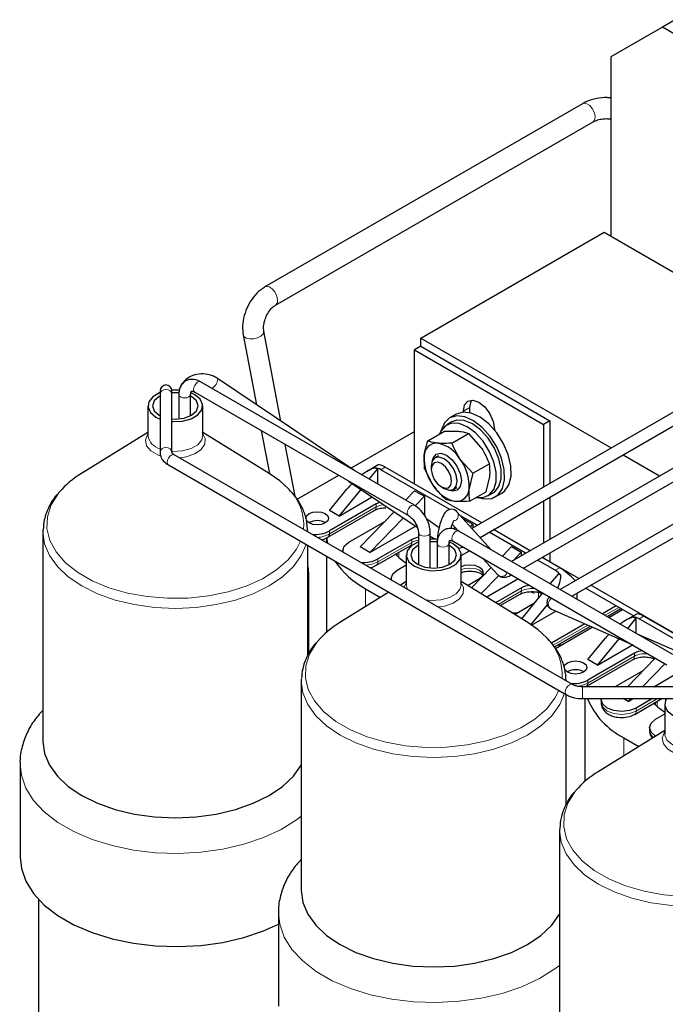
# Model space of a CAD drawing. Header units: millimetres. Extents: x 5 to 418, y 2 to 292.
# Tile 33 of 41: x 321 to 349, y 100 to 143. Entities that reach past the tile are written whole.
import ezdxf

# ---------------------------------------------------------------- set-up
doc = ezdxf.new("R2010")
doc.units = ezdxf.units.MM

msp = doc.modelspace()

# ---------------------------------------------------------------- linework, layer by layer
at = {"color": 7, "linetype": 'Continuous', "lineweight": 25}
for p, q in [((348.8857, 142.7773), (346.6229, 141.4706)), ((349.4513, 143.1039), (348.8857, 142.7773)), ((353.9768, 139.8382), (348.8857, 142.7773)), ((346.6229, 141.4706), (346.6229, 133.6319)), ((345.3888, 139.4254), (331.4833, 131.3979)), ((331.9433, 130.6011), (345.8488, 138.6286)), ((338.3073, 129.158), (346.3401, 133.7952)), ((346.3401, 133.7952), (354.6784, 128.9816)), ((356.4058, 129.9788), (340.5457, 120.8229)), ((332.1808, 125.5184), (331.4362, 129.4664)), ((340.901, 120.4276), (356.6716, 129.5318)), ((330.5322, 129.2959), (331.1084, 126.2403)), ((338.3073, 129.158), (346.6457, 124.3444)), ((338.3073, 128.7987), (338.3073, 129.158)), ((338.3073, 128.7987), (338.0245, 128.6354)), ((338.0245, 128.6354), (343.6813, 125.3698)), ((338.0245, 122.7727), (338.0245, 128.6354)), ((338.3073, 128.7987), (343.9642, 125.5331)), ((358.5271, 128.7542), (342.2823, 119.3762)), ((342.8023, 119.076), (358.7929, 128.3072)), ((338.0272, 121.8326), (328.6651, 127.2373)), ((335.4199, 123.3378), (329.4045, 127.3874)), ((329.4162, 127.3713), (329.4045, 127.3874)), ((360.6485, 127.5296), (344.4036, 118.1516)), ((326.8892, 126.8439), (326.8892, 126.6971)), ((327.4092, 126.6971), (327.4092, 126.8439)), ((344.9237, 117.8514), (360.9142, 127.0826)), ((326.8892, 126.6971), (326.8892, 124.1499)), ((327.4092, 124.1499), (327.4092, 126.6971)), ((327.7094, 126.7017), (327.7094, 126.6854)), ((327.7094, 126.6854), (327.7094, 125.6165)), ((328.2294, 125.7588), (328.2294, 126.6854)), ((328.2294, 126.6854), (328.2294, 126.6818)), ((328.2664, 126.5955), (328.2294, 126.6158)), ((328.4078, 126.6771), (328.2479, 126.7546)), ((328.4051, 126.7869), (337.7672, 121.3823)), ((328.4079, 126.7854), (328.4051, 126.7869)), ((326.3593, 126.1873), (326.3593, 124.8856)), ((328.7593, 124.8856), (328.7593, 126.1873)), ((340.1741, 125.9202), (340.1741, 125.9574)), ((340.4569, 125.8921), (340.4569, 126.1206)), ((339.853, 125.8278), (339.5702, 125.6645)), ((343.9642, 125.5331), (343.6813, 125.3698)), ((343.9642, 125.5331), (343.9642, 122.7964)), ((331.323, 125.1025), (331.6772, 123.2242)), ((339.6701, 125.4913), (339.4439, 125.3607)), ((341.5317, 125.1736), (341.5317, 125.1365)), ((343.6813, 125.3698), (343.6813, 122.6331)), ((326.3593, 125.0269), (323.4445, 123.2261)), ((331.6741, 123.2261), (328.7593, 125.0269)), ((335.2463, 123.4547), (338.0245, 125.0585)), ((338.616, 124.6535), (339.3443, 125.0739)), ((339.6694, 124.5579), (340.3977, 124.9784)), ((340.3977, 124.9784), (340.9416, 124.3678)), ((332.8015, 122.2268), (332.3736, 124.496)), ((344.9488, 113.9833), (327.5135, 124.0485)), ((338.4737, 123.4259), (338.4565, 123.9886)), ((339.084, 123.9983), (338.9339, 123.9116)), ((340.5805, 123.2348), (340.0365, 123.8453)), ((347.1657, 124.0441), (348.767, 123.1197)), ((327.2233, 123.6268), (327.2535, 123.5982)), ((327.2535, 123.5982), (344.6888, 113.533)), ((336.4409, 123.5986), (335.9571, 123.3192)), ((336.0532, 122.9722), (336.4123, 123.4095)), ((336.3071, 123.4702), (336.4123, 123.4095)), ((336.4123, 123.4095), (336.4123, 122.7649)), ((339.5824, 121.6447), (336.5537, 123.3932)), ((340.9738, 121.0701), (336.7517, 123.5075)), ((338.4737, 123.4259), (338.8409, 122.7133)), ((338.7682, 123.5454), (338.7682, 123.4051)), ((340.5805, 123.2348), (341.3088, 123.6552)), ((332.8909, 122.0949), (334.7119, 123.1461)), ((340.5805, 123.2348), (340.421, 122.57)), ((341.1665, 122.4276), (341.3261, 123.0925)), ((334.3051, 121.605), (335.0701, 122.5366)), ((334.7294, 121.3601), (335.6896, 122.5294)), ((335.1444, 122.8964), (338.1553, 120.8694)), ((339.2124, 122.6358), (339.3338, 122.5656)), ((339.6888, 122.4494), (339.5199, 122.4945)), ((339.7339, 122.526), (339.884, 122.6126)), ((334.7294, 121.3601), (336.1814, 122.1983)), ((338.0386, 122.4706), (337.6372, 122.0578)), ((338.0386, 122.4706), (338.4629, 122.2257)), ((338.4629, 122.2257), (338.059, 121.8104)), ((338.4629, 122.2257), (338.4629, 121.3986)), ((340.4382, 122.0072), (341.1665, 122.4276)), ((341.2437, 122.2429), (341.47, 122.3735)), ((341.57, 122.2003), (341.8528, 122.3636)), ((343.9642, 122.196), (343.9642, 120.3472)), ((336.3557, 121.8908), (334.3051, 120.707)), ((343.6813, 122.0327), (343.6813, 120.1839)), ((334.2388, 120.4298), (336.2894, 121.6136)), ((334.7294, 121.3601), (334.3051, 121.605)), ((337.1438, 121.5504), (335.6486, 120.013)), ((337.5441, 121.2809), (336.0729, 119.7681)), ((339.1115, 120.8526), (338.5648, 121.2206)), ((341.3754, 119.8998), (339.8901, 121.5522)), ((340.7758, 120.9558), (340.0492, 121.3753)), ((340.1712, 121.2395), (340.5842, 121.0011)), ((333.4142, 121.0743), (333.4006, 121.0662)), ((335.1536, 120.2172), (336.7348, 121.1299)), ((336.0729, 119.7681), (338.0747, 120.9237)), ((339.6893, 120.9977), (339.9325, 120.7271)), ((339.7994, 120.8753), (339.7198, 120.7934)), ((340.4809, 120.8949), (340.5842, 121.0011)), ((340.5842, 121.0011), (340.5842, 120.8452)), ((343.0951, 119.8455), (341.4939, 120.7699)), ((321.7613, 120.7527), (321.7593, 120.6662)), ((321.7593, 120.6662), (321.7593, 111.4896)), ((334.1785, 120.4031), (334.1785, 120.2009)), ((334.1839, 120.4149), (334.2159, 120.1793)), ((334.2247, 120.423), (334.237, 120.4288)), ((337.9114, 120.3396), (336.4264, 119.4824)), ((338.2029, 120.6277), (338.2029, 119.2275)), ((338.7229, 119.0853), (338.7229, 120.6277)), ((338.7229, 120.4874), (338.9299, 120.348)), ((338.7501, 120.3451), (338.7229, 120.3592)), ((349.3409, 115.3014), (339.9788, 120.706)), ((342.8972, 119.7312), (341.2959, 120.6556)), ((333.3593, 115.262), (333.3593, 120.0734)), ((336.0729, 119.7681), (335.6486, 120.013)), ((336.3601, 119.2052), (337.8451, 120.0625)), ((339.0231, 120.1704), (339.0231, 120.1542)), ((339.0231, 120.1542), (339.0231, 119.0853)), ((339.5431, 120.1542), (339.5429, 120.1481)), ((339.5431, 119.2275), (339.5431, 120.1542)), ((339.5801, 120.0642), (339.5431, 120.0845)), ((339.7215, 120.1459), (339.5616, 120.2234)), ((339.7188, 120.2557), (349.0809, 114.851)), ((339.7216, 120.2541), (339.7188, 120.2557)), ((341.8798, 119.6086), (342.2813, 120.0214)), ((342.2813, 120.0214), (342.7055, 119.7765)), ((334.1785, 119.6005), (334.1785, 116.271)), ((334.89, 119.8498), (334.89, 119.7901)), ((337.2519, 119.7201), (337.2519, 119.6316)), ((337.673, 119.656), (337.673, 118.3543)), ((340.073, 119.6281), (340.4394, 119.8397)), ((340.073, 118.3543), (340.073, 119.656)), ((341.0438, 119.4907), (341.6684, 118.7959)), ((342.3598, 119.421), (342.7055, 119.7765)), ((342.7055, 119.7765), (342.7055, 119.6206)), ((344.3885, 119.0989), (343.6152, 119.5453)), ((343.6813, 119.5834), (343.6813, 119.5071)), ((343.9642, 119.7467), (343.9642, 119.3438)), ((336.346, 119.1984), (336.3583, 119.2042)), ((337.275, 118.9925), (337.673, 119.2223)), ((340.5256, 118.2161), (341.3903, 119.1053)), ((344.1905, 118.9846), (343.4172, 119.431)), ((345.2305, 118.629), (343.9642, 119.36)), ((333.4075, 115.3381), (333.4075, 118.6637)), ((337.0114, 118.6252), (337.0114, 118.5655)), ((340.3551, 118.3214), (340.8812, 118.6252)), ((340.9394, 117.9604), (341.7186, 118.7616)), ((341.1748, 117.815), (342.5608, 118.6151)), ((344.3319, 118.8376), (343.9728, 118.4003)), ((344.3319, 118.8376), (344.437, 118.7769)), ((335.889, 118.176), (336.5438, 117.798)), ((337.673, 118.4957), (337.4119, 118.3343)), ((342.9878, 116.6948), (340.073, 118.4957)), ((342.7197, 118.217), (341.5847, 117.5617)), ((347.6189, 116.9889), (345.5242, 118.1981)), ((349.3382, 116.2577), (345.7506, 118.3288)), ((336.9095, 118.0239), (334.7582, 116.6948)), ((341.7846, 117.4382), (342.6534, 117.9398)), ((343.6383, 117.993), (342.7121, 116.8652)), ((345.1314, 117.7315), (345.1521, 117.7434)), ((345.1521, 117.7434), (345.1521, 117.9833)), ((342.4044, 117.0553), (343.2863, 117.5644)), ((343.8382, 117.4748), (343.1253, 116.6067)), ((346.8634, 117.4251), (346.2628, 117.0783)), ((342.2725, 117.1368), (342.5153, 117.1193)), ((343.1521, 116.5888), (344.2149, 117.2024)), ((344.0312, 117.2835), (347.5863, 115.7139)), ((346.4697, 116.9589), (347.0703, 117.3056)), ((346.5456, 116.9151), (347.1462, 117.2618)), ((347.7546, 117.0673), (347.2708, 116.788)), ((347.6208, 116.9389), (347.726, 116.8782)), ((355.7022, 112.5676), (348.0654, 116.9762)), ((345.4971, 116.6363), (344.0312, 115.7901)), ((344.1636, 115.6276), (345.7315, 116.5328)), ((344.2046, 115.5636), (345.8176, 116.4948)), ((347.3669, 116.4409), (347.726, 116.8782)), ((347.726, 116.8782), (347.726, 116.2336)), ((355.5042, 112.4533), (347.8674, 116.8619)), ((350.2997, 115.0843), (347.822, 116.1782)), ((344.292, 115.7017), (344.5048, 115.7369)), ((345.6188, 115.0738), (346.3838, 116.0053)), ((346.0431, 114.8289), (346.9871, 115.9784)), ((346.0431, 114.8289), (347.5805, 115.7164)), ((347.6694, 115.3595), (345.6188, 114.1757)), ((345.5525, 113.8986), (347.6031, 115.0824)), ((346.0431, 114.8289), (345.6188, 115.0738)), ((348.5769, 115.142), (347.3524, 113.8829)), ((349.0012, 114.8971), (348.0149, 113.8829)), ((344.7279, 114.5431), (344.7143, 114.5349)), ((346.8086, 113.8829), (348.0485, 114.5987)), ((348.5057, 113.8829), (349.4339, 114.4188)), ((333.075, 114.2215), (333.073, 114.1349)), ((333.073, 114.1349), (333.073, 104.9583)), ((349.7968, 113.8829), (345.3845, 113.8829)), ((345.5384, 113.8917), (345.5507, 113.8976)), ((344.673, 108.7307), (344.673, 113.5421)), ((345.3845, 113.3629), (349.7968, 113.3629)), ((345.4922, 113.3629), (345.4922, 109.7398)), ((346.2037, 113.3185), (346.2037, 113.1879)), ((347.3866, 113.2369), (347.1683, 113.3629)), ((347.3866, 113.2369), (347.6049, 113.3629)), ((347.5092, 113.3629), (347.3866, 113.2369)), ((347.6739, 112.674), (348.8672, 113.3629)), ((348.4534, 113.3629), (347.7401, 112.9511)), ((348.5657, 113.1888), (348.5657, 113.1003)), ((348.9867, 113.1248), (348.9867, 111.8231)), ((347.6597, 112.6671), (347.672, 112.6729)), ((348.5887, 112.4613), (348.9867, 112.6911)), ((348.9867, 111.9644), (346.0719, 110.1636)), ((348.3251, 112.0939), (348.3251, 111.9632)), ((347.2027, 111.6447), (347.8575, 111.2667)), ((320.7593, 110.5097), (320.7593, 106.427)), ((344.3887, 107.6902), (344.3867, 107.6036)), ((344.3867, 107.6036), (344.3867, 98.427)), ((321.5593, 104.5797), (321.5593, 92.8724)), ((332.073, 103.9784), (332.073, 99.8957))]:
    msp.add_line(p, q, dxfattribs=at)
at = {"color": 7, "linetype": 'Continuous', "lineweight": 18}
for p, q in [((340.4569, 126.1206), (340.1741, 125.9574)), ((336.7517, 123.5075), (336.5537, 123.3932)), ((336.3557, 121.7601), (334.3051, 120.5764)), ((336.3557, 121.8908), (336.3557, 121.7601)), ((334.3051, 120.5764), (334.3051, 120.707)), ((337.9114, 120.3396), (337.9114, 120.209)), ((337.9114, 120.209), (336.4264, 119.3517)), ((336.4264, 119.3517), (336.4264, 119.4824)), ((337.3457, 119.5442), (337.3457, 119.7742)), ((344.3885, 119.0989), (344.1905, 118.9846)), ((335.889, 118.176), (335.889, 117.3935)), ((342.7197, 118.217), (342.7197, 118.0863)), ((342.7197, 118.0863), (341.694, 117.4942)), ((343.2298, 118.05), (343.4299, 118.046)), ((343.2838, 118.0044), (343.4551, 118.011)), ((343.4551, 118.011), (343.4551, 117.7699)), ((346.9765, 117.3597), (346.3759, 117.013)), ((348.0654, 116.9762), (347.8674, 116.8619)), ((345.6253, 116.5797), (344.108, 115.7037)), ((347.6694, 115.2289), (345.6188, 114.0451)), ((347.6694, 115.3595), (347.6694, 115.2289)), ((345.3845, 113.8829), (345.3845, 113.3666)), ((345.6188, 114.0451), (345.6188, 114.1757)), ((345.3845, 113.3666), (345.3845, 113.3629)), ((348.6797, 113.3629), (347.7401, 112.8205)), ((348.6594, 113.0129), (348.6594, 113.2429)), ((347.7401, 112.8205), (347.7401, 112.9511)), ((347.2027, 111.6447), (347.2027, 110.8622))]:
    msp.add_line(p, q, dxfattribs=at)
at = {"color": 7, "linetype": 'Continuous', "lineweight": 18, "flags": 128}
for points in [[(345.3888, 139.4254), (345.4562, 139.4462), (345.5764, 139.4239)], [(345.5764, 139.4239), (345.703, 139.3412), (345.8169, 139.2106), (345.9005, 139.0521), (345.9413, 138.8898), (345.933, 138.7484), (345.8768, 138.6494), (345.8488, 138.6286)], [(331.4833, 131.3979), (331.5507, 131.4187), (331.6709, 131.3964)], [(331.6709, 131.3964), (331.7975, 131.3137), (331.9114, 131.1832), (331.995, 131.0247), (332.0358, 130.8623), (332.0275, 130.7209), (331.9713, 130.6219), (331.9465, 130.603)], [(330.6623, 129.1577), (330.8096, 129.1208), (330.9835, 129.1235), (331.1574, 129.1655), (331.305, 129.2403), (331.4038, 129.3365), (331.4387, 129.4396), (331.437, 129.4622)], [(330.5322, 129.2959), (330.564, 129.2286), (330.6623, 129.1577)], [(328.5351, 127.2244), (328.6055, 127.2488), (328.6651, 127.2373)], [(327.4092, 126.6971), (327.3894, 126.7784), (327.333, 126.8472), (327.2487, 126.8933), (327.1492, 126.9094), (327.0497, 126.8933), (326.9653, 126.8472), (326.909, 126.7784), (326.8892, 126.6971), (326.8892, 126.6971)], [(328.4051, 126.7869), (328.4051, 126.7869), (328.3653, 126.8328), (328.3513, 126.906), (328.3653, 126.9953), (328.4051, 127.0872), (328.4648, 127.1676), (328.5351, 127.2244)], [(328.2294, 126.6818), (328.2096, 126.628), (328.1533, 126.5793), (328.0689, 126.5468), (327.9694, 126.5353), (327.8699, 126.5468), (327.7856, 126.5793), (327.7292, 126.628), (327.7094, 126.6854), (327.7094, 126.6855)], [(326.3593, 124.9653), (326.3368, 124.9341), (326.2482, 124.69), (326.3016, 124.4426), (326.4913, 124.2185), (326.7968, 124.0422), (326.8995, 124.0039)], [(327.4092, 124.1983), (327.4547, 124.1955), (327.8699, 124.2165), (328.2476, 124.3181), (328.5423, 124.4883), (328.7184, 124.7063), (328.7593, 124.8856)], [(327.7542, 123.9096), (328.0363, 123.953), (328.4074, 124.0806), (328.6866, 124.2709), (328.8436, 124.5033), (328.8615, 124.7524), (328.7593, 124.9653)], [(327.4092, 124.1501), (327.3894, 124.2312), (327.333, 124.3), (327.2487, 124.3461), (327.1492, 124.3622), (327.0497, 124.3461), (326.9653, 124.3), (326.909, 124.2312), (326.8892, 124.1499), (326.8892, 124.1496)], [(327.5135, 124.0485), (327.4539, 124.0601), (327.3835, 124.0357), (327.3131, 123.9789), (327.2535, 123.8984), (327.2137, 123.8065), (327.1997, 123.7172), (327.2137, 123.6441), (327.2233, 123.6268)], [(322.4754, 122.405), (322.4239, 122.3408), (322.1196, 121.8479), (321.9562, 121.3333), (321.938, 120.8102), (322.0653, 120.2922), (322.335, 119.7927), (322.7399, 119.3246), (323.2696, 118.9001), (323.9105, 118.5301), (324.6459, 118.2243), (325.4567, 117.9905), (326.322, 117.8349), (327.2193, 117.7614), (328.1254, 117.7719), (329.0169, 117.8662), (329.8706, 118.0419), (330.6644, 118.2943), (331.3779, 118.617), (331.9924, 119.0015), (332.4921, 119.438), (332.8641, 119.9151), (333.0396, 120.2579)], [(336.6877, 121.8575), (336.5504, 121.8352), (336.3557, 121.7601)], [(337.7652, 121.3835), (337.7274, 121.4282), (337.7134, 121.5013), (337.7274, 121.5907), (337.7672, 121.6825), (337.8269, 121.763), (337.8972, 121.8198)], [(337.8972, 121.8198), (337.9676, 121.8442), (338.0272, 121.8326), (338.0272, 121.8326)], [(321.7593, 120.6662), (321.8307, 120.1424), (322.0432, 119.6315), (322.3915, 119.1461), (322.867, 118.6981), (323.4581, 118.2986), (324.1502, 117.9574), (324.9262, 117.6828), (325.767, 117.4818), (326.652, 117.3591), (327.5593, 117.3179), (328.4666, 117.3591), (329.3516, 117.4818), (330.1925, 117.6828), (330.9685, 117.9574), (331.6605, 118.2986), (332.2516, 118.6981), (332.7271, 119.1461), (333.0754, 119.6315), (333.2812, 120.1185)], [(338.2029, 120.6247), (338.2227, 120.5702), (338.279, 120.5215), (338.3634, 120.489), (338.4629, 120.4776), (338.5624, 120.489), (338.6467, 120.5215)], [(338.6467, 120.5215), (338.7031, 120.5702), (338.7229, 120.6277), (338.7229, 120.6277)], [(339.665, 120.3747), (339.679, 120.464), (339.7188, 120.5559), (339.7785, 120.6364), (339.8488, 120.6931), (339.9192, 120.7176), (339.9788, 120.706)], [(339.7188, 120.2557), (339.7188, 120.2557), (339.679, 120.3015), (339.665, 120.3747)], [(338.2029, 120.3018), (338.106, 120.2841), (337.9114, 120.209)], [(339.0993, 120.048), (339.0429, 120.0967), (339.0231, 120.1542), (339.0231, 120.1542)], [(339.5429, 120.1481), (339.5233, 120.0967), (339.467, 120.048), (339.3826, 120.0155), (339.2831, 120.0041), (339.1836, 120.0155), (339.0993, 120.048)], [(336.4264, 119.3517), (336.1344, 119.2391), (335.9056, 119.2039)], [(341.0462, 118.8048), (341.0113, 118.872), (340.8812, 118.9844), (340.6865, 119.0594), (340.4569, 119.0858), (340.2273, 119.0594), (340.073, 119.0056)], [(337.673, 118.434), (337.6505, 118.4028), (337.5753, 118.24)], [(337.673, 118.3543), (337.6776, 118.294), (337.7243, 118.1539)], [(338.5259, 117.6912), (338.7684, 117.6642), (339.1836, 117.6852), (339.5613, 117.7869), (339.856, 117.957), (340.0321, 118.1751), (340.073, 118.3543)], [(339.0679, 117.3783), (339.35, 117.4217), (339.7211, 117.5494), (340.0003, 117.7397), (340.1574, 117.972), (340.1752, 118.2212), (340.073, 118.434)], [(333.7891, 115.8737), (333.7376, 115.8095), (333.4333, 115.3167), (333.2699, 114.802), (333.2517, 114.2789), (333.379, 113.7609), (333.6487, 113.2614), (334.0536, 112.7933), (334.5834, 112.3688), (335.2242, 111.9989), (335.9596, 111.693), (336.7704, 111.4593), (337.6357, 111.3036), (338.533, 111.2301), (339.4391, 111.2406), (340.3306, 111.335), (341.1843, 111.5106), (341.9782, 111.763), (342.6916, 112.0857), (343.3061, 112.4702), (343.8058, 112.9067), (344.1778, 113.3838), (344.3533, 113.7267)], [(333.073, 114.1349), (333.1444, 113.6111), (333.3569, 113.1002), (333.7052, 112.6148), (334.1807, 112.1668), (334.7718, 111.7673), (335.4639, 111.4261), (336.2399, 111.1516), (337.0807, 110.9505), (337.9657, 110.8279), (338.873, 110.7866), (339.7803, 110.8279), (340.6653, 110.9505), (341.5062, 111.1516), (342.2822, 111.4261), (342.9742, 111.7673), (343.5653, 112.1668), (344.0409, 112.6148), (344.3891, 113.1002), (344.5949, 113.5872)], [(344.9473, 113.9842), (344.8892, 113.9949), (344.8188, 113.9705), (344.7485, 113.9137), (344.6888, 113.8332), (344.649, 113.7414), (344.635, 113.652), (344.649, 113.5789), (344.6888, 113.533)], [(347.7401, 112.8205), (347.4482, 112.7078), (347.1037, 112.6683), (346.7593, 112.7078), (346.4673, 112.8205), (346.2723, 112.989), (346.2037, 113.1879)], [(348.4942, 111.6601), (348.3936, 111.7644), (348.3251, 111.9632)], [(348.9867, 111.9028), (348.9642, 111.8716), (348.8756, 111.6275), (348.929, 111.38), (349.1187, 111.156), (349.4242, 110.9797), (349.8123, 110.8701), (350.241, 110.8393), (350.6637, 110.8905), (351.0348, 111.0181), (351.314, 111.2084), (351.4711, 111.4407), (351.4889, 111.6899), (351.3867, 111.9028)], [(348.9867, 111.8231), (348.9913, 111.7627), (349.0992, 111.5303), (349.3382, 111.3332), (349.6796, 111.1952), (350.0821, 111.133), (350.4973, 111.1539), (350.875, 111.2556), (351.1697, 111.4257), (351.3458, 111.6438), (351.3867, 111.8231)], [(333.073, 108.2122), (332.8647, 108.0542), (332.1888, 107.6344), (331.4143, 107.2759), (330.5576, 106.9863), (329.637, 106.7719), (328.6721, 106.6371), (327.6835, 106.5848), (326.6923, 106.6162), (325.7195, 106.7306), (324.7859, 106.9255), (323.9115, 107.1968), (323.1148, 107.5387), (322.4128, 107.9439), (321.8205, 108.4039), (321.3506, 108.9087), (321.0129, 109.4476), (320.8148, 110.0092), (320.7593, 110.4982)], [(345.1028, 109.3425), (345.0513, 109.2782), (344.747, 108.7854), (344.5836, 108.2708), (344.5654, 107.7477), (344.6927, 107.2297), (344.9624, 106.7301), (345.3673, 106.2621), (345.8971, 105.8376), (346.5379, 105.4676), (347.2733, 105.1618), (348.0841, 104.928), (348.9494, 104.7724), (349.8467, 104.6988)], [(344.3867, 107.6036), (344.4581, 107.0799), (344.6706, 106.569), (345.0189, 106.0836), (345.4944, 105.6356), (346.0855, 105.2361), (346.7776, 104.8948), (347.5536, 104.6203), (348.3944, 104.4192), (349.2794, 104.2966), (350.1867, 104.2554), (351.094, 104.2966), (351.979, 104.4192), (352.8199, 104.6203), (353.5959, 104.8948), (354.2879, 105.2361), (354.879, 105.6356), (355.3546, 106.0836), (355.7029, 106.569), (355.9153, 107.0799), (355.9859, 107.5474)], [(344.3867, 101.6809), (344.1784, 101.5229), (343.5025, 101.1031), (342.728, 100.7446), (341.8713, 100.4551), (340.9507, 100.2406), (339.9858, 100.1058), (338.9972, 100.0535), (338.006, 100.0849), (337.0332, 100.1993), (336.0996, 100.3942), (335.2252, 100.6655), (334.4285, 101.0074), (333.7265, 101.4127), (333.1343, 101.8726), (332.6643, 102.3774), (332.3266, 102.9163), (332.1285, 103.4779), (332.073, 103.9669)]]:
    msp.add_lwpolyline(points, dxfattribs=at)
at = {"color": 7, "linetype": 'Continuous', "lineweight": 25, "flags": 128}
for points in [[(327.7321, 126.8728), (327.6639, 126.8774), (327.4074, 126.8745)], [(326.8892, 126.762), (326.871, 126.7548), (326.5763, 126.5846), (326.4002, 126.3666), (326.3639, 126.1269), (326.4717, 125.8945), (326.7108, 125.6975), (326.8892, 125.6126)], [(326.8892, 126.6158), (326.8522, 126.5955), (326.6354, 126.4082), (326.5593, 126.1873), (326.6354, 125.9664), (326.8522, 125.7791), (326.8892, 125.7588)], [(327.7194, 126.7571), (327.5593, 126.7646), (327.4092, 126.758)], [(327.4092, 125.5), (327.4547, 125.4972), (327.8699, 125.5182), (328.2476, 125.6198), (328.5423, 125.79), (328.7184, 126.008), (328.7547, 126.2477), (328.6469, 126.4801), (328.4078, 126.6771)], [(327.4092, 125.6165), (327.5593, 125.61), (327.942, 125.654), (328.2664, 125.7791), (328.4832, 125.9664), (328.5593, 126.1873), (328.4832, 126.4082), (328.2664, 126.5955)], [(340.1741, 125.9574), (340.2258, 126.2275), (340.3729, 126.3969), (340.5931, 126.4397), (340.8529, 126.3494), (341.1127, 126.1397), (341.3329, 125.8427), (341.4801, 125.5034), (341.5317, 125.1736)], [(340.4569, 126.1206), (340.5086, 126.3908), (340.5357, 126.4416)], [(340.8831, 122.1592), (341.0877, 122.1138), (341.4236, 122.1376), (341.6962, 122.2944), (341.8852, 122.5728), (341.9767, 122.9519), (341.9639, 123.4038), (341.8478, 123.8949), (341.6368, 124.3888), (341.3467, 124.8488), (340.9991, 125.2409), (340.6196, 125.5359), (340.2365, 125.712), (339.878, 125.7561), (339.571, 125.665), (339.338, 125.4453), (339.338, 125.4453)], [(341.47, 122.3735), (341.532, 122.4146), (341.7278, 122.6535), (341.8299, 122.996), (341.8299, 123.4143), (341.7278, 123.8746), (341.532, 124.3396), (341.2582, 124.7716), (340.9287, 125.1357), (340.5701, 125.4022), (340.2115, 125.5497), (339.882, 125.5661), (339.6701, 125.4913)], [(341.8528, 122.3636), (341.979, 122.4577), (342.1681, 122.736), (342.2596, 123.1152), (342.2468, 123.5671), (342.1306, 124.0582), (341.9196, 124.5521), (341.6296, 125.0121), (341.2819, 125.4042), (340.9024, 125.6992), (340.5193, 125.8753), (340.1609, 125.9194), (339.8538, 125.8283), (339.853, 125.8278)], [(340.7335, 122.1776), (341.0319, 122.1681), (341.3057, 122.284), (341.5016, 122.5229), (341.6036, 122.8653), (341.6036, 123.2837), (341.5016, 123.744), (341.3057, 124.209), (341.0319, 124.641), (340.7024, 125.005), (340.3438, 125.2716), (339.9852, 125.419), (339.6557, 125.4355), (339.3819, 125.3196), (339.186, 125.0807), (339.1322, 124.9515)], [(339.338, 125.4453), (339.1964, 125.1135), (339.191, 125.0902)], [(339.3338, 122.5656), (339.3339, 122.5656), (339.5504, 122.4903), (339.7339, 122.526), (339.8565, 122.6671), (339.8996, 122.8922), (339.8565, 123.1671), (339.7339, 123.4498), (339.5504, 123.6973), (339.3339, 123.872), (339.1174, 123.9473), (338.9339, 123.9116), (338.8113, 123.7705), (338.7682, 123.5454), (338.7682, 123.5454)], [(338.7997, 123.742), (338.8421, 123.9042), (338.9804, 124.0666), (339.1886, 124.1092), (339.4348, 124.0254), (339.6816, 123.828), (339.8914, 123.5471), (340.0323, 123.2255), (340.0829, 122.912), (340.0353, 122.6544), (339.897, 122.492), (339.6888, 122.4494), (339.6888, 122.4494)], [(338.7682, 123.4051), (338.802, 123.1893), (338.8983, 122.9673), (339.0424, 122.7729), (339.2124, 122.6357), (339.3824, 122.5766), (339.5265, 122.6046), (339.6228, 122.7155), (339.6566, 122.8922), (339.6228, 123.1081), (339.5265, 123.3301), (339.3824, 123.5244), (339.2124, 123.6616), (339.0424, 123.7207), (338.8983, 123.6927), (338.802, 123.5819), (338.7682, 123.4051)], [(332.4969, 122.57), (332.1287, 122.9068), (331.6741, 123.2261)], [(333.2677, 121.2622), (333.3058, 121.3726), (333.4142, 121.4663)], [(333.4142, 121.4663), (333.5764, 121.5288), (333.7677, 121.5508), (333.9591, 121.5288), (334.1213, 121.4663), (334.2296, 121.3726), (334.2677, 121.2622), (334.2296, 121.1517), (334.1213, 121.0581), (333.9591, 120.9955), (333.7677, 120.9735), (333.5764, 120.9955), (333.4142, 121.0581), (333.3058, 121.1517), (333.2982, 121.1629)], [(339.8901, 121.5522), (339.8851, 121.5577), (339.8051, 121.6125)], [(338.2029, 120.4325), (338.106, 120.4147), (337.9114, 120.3396)], [(339.0458, 120.3416), (338.9776, 120.3461), (338.7229, 120.3433)], [(334.8968, 119.7862), (334.89, 119.8498), (334.9585, 120.0486), (335.1536, 120.2172)], [(338.2029, 120.2307), (338.1847, 120.2235), (337.89, 120.0534), (337.7139, 119.8353), (337.6776, 119.5957), (337.7854, 119.3633), (338.0245, 119.1662), (338.3659, 119.0282), (338.7684, 118.9659), (339.1836, 118.9869), (339.5613, 119.0886), (339.856, 119.2587), (340.0321, 119.4767), (340.0685, 119.7164), (339.9606, 119.9488), (339.7215, 120.1459)], [(337.8451, 120.0625), (337.8451, 120.0625), (337.8494, 120.0651)], [(338.2029, 120.0845), (338.1659, 120.0642), (337.9491, 119.8769), (337.873, 119.656), (337.9491, 119.4351), (338.1659, 119.2478), (338.4903, 119.1227), (338.873, 119.0787), (339.2557, 119.1227), (339.5801, 119.2478), (339.7969, 119.4351), (339.873, 119.656), (339.7969, 119.8769), (339.5801, 120.0642), (339.5801, 120.0642)], [(339.0331, 120.2259), (338.873, 120.2333), (338.7229, 120.2268)], [(337.197, 119.6884), (337.3578, 119.5336), (337.673, 119.3032)], [(340.8812, 118.6252), (341.0113, 118.7375), (341.0569, 118.8701), (341.0113, 119.0026), (340.8812, 119.115), (340.6865, 119.1901), (340.4569, 119.2165), (340.2273, 119.1901), (340.073, 119.1363)], [(337.0181, 118.5616), (337.0114, 118.6252), (337.0799, 118.824), (337.275, 118.9925)], [(342.6534, 117.9398), (342.6534, 117.9398), (342.6577, 117.9424)], [(343.8106, 116.0388), (343.4424, 116.3755), (342.9878, 116.6948)], [(344.5814, 114.7309), (344.6195, 114.8413), (344.7279, 114.935)], [(344.7279, 114.935), (344.8901, 114.9976), (345.0814, 115.0195), (345.2728, 114.9976), (345.435, 114.935), (345.5434, 114.8413), (345.5814, 114.7309), (345.5434, 114.6204), (345.435, 114.5268), (345.2728, 114.4642), (345.0814, 114.4422), (344.8901, 114.4642), (344.7279, 114.5268), (344.6195, 114.6204), (344.6119, 114.6316)], [(349.0599, 113.3629), (349.0276, 113.3041), (348.9913, 113.0644), (349.0992, 112.832), (349.3382, 112.6349), (349.6796, 112.4969), (350.0821, 112.4347), (350.4973, 112.4556), (350.875, 112.5573), (351.1697, 112.7274), (351.3458, 112.9455), (351.3822, 113.1851), (351.2743, 113.4175), (351.0353, 113.6146)], [(347.7401, 112.9511), (347.4482, 112.8385), (347.1037, 112.7989), (346.7593, 112.8385), (346.4673, 112.9511), (346.2723, 113.1197), (346.2037, 113.3185), (346.207, 113.3629)], [(348.5108, 113.1571), (348.6715, 113.0023), (348.9867, 112.772)], [(348.5954, 111.7226), (348.5887, 111.7265), (348.3936, 111.8951), (348.3251, 112.0939), (348.3936, 112.2927), (348.5887, 112.4613)], [(321.7593, 111.4896), (321.8307, 110.9658), (322.0432, 110.4549), (322.3915, 109.9695), (322.867, 109.5215), (323.4581, 109.122), (324.1502, 108.7808), (324.9262, 108.5062), (325.767, 108.3052), (326.652, 108.1825), (327.5593, 108.1413), (328.4666, 108.1825), (329.3516, 108.3052), (330.1925, 108.5062), (330.9685, 108.7808), (331.6605, 109.122), (332.2516, 109.5215), (332.7271, 109.9695), (333.073, 110.4506)], [(320.7593, 106.427), (320.8148, 105.9265), (321.0129, 105.3649), (321.3506, 104.826), (321.8205, 104.3212), (322.4128, 103.8612), (323.1148, 103.456), (323.9115, 103.1141), (324.7859, 102.8428), (325.7195, 102.6479), (326.6923, 102.5335), (327.6835, 102.5021), (328.6721, 102.5544), (329.637, 102.6892), (330.5576, 102.9036), (331.4143, 103.1932), (332.073, 103.491)], [(333.073, 104.9583), (333.1444, 104.4345), (333.3569, 103.9236), (333.7052, 103.4382), (334.1807, 102.9902), (334.7718, 102.5907), (335.4639, 102.2495), (336.2399, 101.975), (337.0807, 101.7739), (337.9657, 101.6512), (338.873, 101.61), (339.7803, 101.6512), (340.6653, 101.7739), (341.5062, 101.975), (342.2822, 102.2495), (342.9742, 102.5907), (343.5653, 102.9902), (344.0409, 103.4382), (344.3867, 103.9193)]]:
    msp.add_lwpolyline(points, dxfattribs=at)
at = {"color": 7, "linetype": 'Continuous', "lineweight": 18}
for centre, radius, start, end in [((328.9227, 127.3925), 0.494, 297.80472, 357.5379), ((327.0437, 124.9851), 0.6916, 188.26843, 257.0876), ((330.9251, 120.9484), 2.2583, 355.69826, 45.89528), ((336.1989, 121.7428), 0.1578, 305.01333, 6.29885), ((339.6902, 121.3865), 0.2597, 285.38331, 39.65805), ((333.7078, 121.6891), 1.263, 273.47358, 298.22721), ((334.1491, 120.5589), 0.157, 304.06107, 6.38534), ((337.7491, 120.1936), 0.163, 307.97954, 5.41867), ((336.2704, 119.3343), 0.157, 304.06107, 6.38534), ((333.2261, 118.6686), 0.1815, 317.247, 358.49144), ((341.8543, 118.9776), 0.26, 224.33334, 338.66531), ((343.1458, 117.2539), 0.9351, 78.59004, 117.10684), ((342.5574, 118.0709), 0.163, 307.97954, 5.41867), ((343.3791, 117.9828), 0.081, 20.34719, 51.20847), ((344.1621, 117.51), 0.2721, 114.90378, 173.27439), ((344.1333, 117.5054), 0.2442, 171.41764, 245.29452), ((342.2389, 114.4171), 2.2583, 355.69826, 45.89528), ((347.5126, 115.2116), 0.1578, 305.01333, 6.29885), ((348.0955, 114.3965), 0.9351, 78.59004, 117.10684), ((345.0289, 115.139), 1.2429, 275.84966, 298.33857), ((345.4628, 114.0276), 0.157, 304.06107, 6.38534), ((347.5841, 112.803), 0.157, 304.06107, 6.38534)]:
    msp.add_arc(centre, radius, start, end, dxfattribs=at)
at = {"color": 7, "linetype": 'Continuous', "lineweight": 25}
for centre, radius, start, end in [((327.1492, 126.8439), 0.26, 0, 180), ((339.014, 123.9985), 0.5576, 85.854, 181.01551), ((338.7373, 123.081), 1.5074, 30.46892, 77.86124), ((340.439, 123.8906), 1.985, 177.16897, 216.37811), ((338.4384, 122.668), 1.985, 357.16897, 36.37811), ((336.2798, 122.9494), 0.5216, 58.31429, 86.99155), ((325.557, 119.7504), 4.0673, 121.29106, 139.25762), ((340.1401, 123.4776), 1.5074, 210.46892, 257.86124), ((339.8634, 122.5601), 0.5576, 265.854, 1.01551), ((336.715, 121.2479), 0.7365, 104.30232, 119.20031), ((333.7671, 120.4176), 0.7456, 60.45053, 118.25641), ((333.6779, 121.9117), 1.3582, 264.96532, 297.50528), ((335.795, 120.7079), 1.3786, 265.21238, 297.25823), ((337.7042, 121.5457), 3.8275, 214.25054, 241.68998), ((343.6748, 118.1221), 1.0048, 40.66492, 59.12634), ((343.1216, 117.4632), 0.8543, 92.91163, 118.06805), ((347.5935, 116.4181), 0.5216, 58.31429, 86.99155), ((336.8707, 113.2192), 4.0673, 121.29106, 139.25762), ((348.0679, 114.6182), 0.8416, 92.71925, 118.26043), ((345.0808, 113.8863), 0.7456, 60.45053, 118.25641), ((344.9916, 115.3804), 1.3582, 264.96532, 297.50528), ((348.7183, 114.6519), 3.3675, 202.50644, 243.25341), ((348.1844, 106.6879), 4.0673, 121.29106, 139.25762)]:
    msp.add_arc(centre, radius, start, end, dxfattribs=at)
for centre, major_axis, ratio, start_param, end_param in [((335.6358, 122.21), (1.0613, 1.2125), 0.398878, 0.5298398, 1.0872215), ((337.0563, 123.0301), (0.6282, -0.5581), 0.2415771, 2.276173, 3.0614899), ((335.6358, 122.21), (1.0613, 1.2125), 0.398878, 1.4361081, 1.6496093), ((344.6931, 118.6215), (0.6282, -0.5581), 0.2415771, 1.1567535, 2.276173), ((343.2725, 117.8014), (1.0613, 1.2125), 0.398878, 5.3710994, 5.9109715), ((346.9495, 115.6787), (1.0613, 1.2125), 0.398878, 0.5298398, 1.0697119), ((348.37, 116.4988), (0.6282, -0.5581), 0.2415771, 2.276173, 3.0614899), ((346.9495, 115.6787), (1.0613, 1.2125), 0.398878, 1.5071522, 1.6496093)]:
    msp.add_ellipse(centre, major_axis=major_axis, ratio=ratio, start_param=start_param, end_param=end_param, dxfattribs=at)
for points, knots in [([(346.6229, 139.6756), (346.5696, 139.6815), (346.3651, 139.7041), (346.0007, 139.6567), (345.64, 139.5577), (345.4523, 139.4588), (345.3888, 139.4254)], [0, 0, 0, 0, 0.12211683, 0.46846991, 0.82015826, 1, 1, 1, 1]), ([(345.8488, 138.6286), (345.88, 138.645), (345.9637, 138.6889), (346.1623, 138.7469), (346.4045, 138.7784), (346.5594, 138.7628), (346.6229, 138.7564)], [0, 0, 0, 0, 0.1735237, 0.4651491, 0.7808256, 1, 1, 1, 1]), ([(331.4833, 131.3979), (331.4162, 131.3548), (331.234, 131.2376), (330.972, 130.9653), (330.7269, 130.5799), (330.5623, 130.1442), (330.4858, 129.7017), (330.5171, 129.4275), (330.5322, 129.2959)], [0, 0, 0, 0, 0.1041438, 0.2829276, 0.4638131, 0.6458179, 0.8299899, 1, 1, 1, 1]), ([(331.4362, 129.4664), (331.4314, 129.5005), (331.4181, 129.5936), (331.4329, 129.7971), (331.5065, 130.0558), (331.6354, 130.3047), (331.7971, 130.5017), (331.8968, 130.5695), (331.9433, 130.6011)], [0, 0, 0, 0, 0.09996029, 0.27347148, 0.45681111, 0.64624845, 0.83485318, 1, 1, 1, 1]), ([(329.4045, 127.3874), (329.3461, 127.4222), (329.1857, 127.5179), (328.8743, 127.5974), (328.5002, 127.5849), (328.1518, 127.4586), (327.8794, 127.2304), (327.7306, 126.9588), (327.7154, 126.7746), (327.7094, 126.7017)], [0, 0, 0, 0, 0.0906053, 0.2490109, 0.4094527, 0.5716907, 0.734601, 0.8948923, 1, 1, 1, 1]), ([(328.6651, 127.2373), (328.6117, 127.2644), (328.4749, 127.3338), (328.2463, 127.3659), (327.9971, 127.2958), (327.814, 127.1213), (327.7226, 126.9056), (327.7135, 126.7524), (327.7094, 126.6854)], [0, 0, 0, 0, 0.1238683, 0.317239, 0.4952648, 0.6824505, 0.8611204, 1, 1, 1, 1]), ([(328.2294, 126.6854), (328.231, 126.7124), (328.2346, 126.7772), (328.2614, 126.8268), (328.2644, 126.8247), (328.2764, 126.8354), (328.3538, 126.8153), (328.3964, 126.7918), (328.4051, 126.7869)], [0, 0, 0, 0, 0.1287221, 0.3099004, 0.5134856, 0.7775079, 0.9543461, 1, 1, 1, 1]), ([(339.3443, 125.0739), (339.3862, 125.0766), (339.6099, 125.0913), (339.8027, 125.0835), (339.9594, 125.0772)], [0, 0, 0, 0, 0.1873629, 1, 1, 1, 1]), ([(339.9594, 125.0772), (339.9966, 125.0732), (340.1709, 125.0548), (340.2978, 125.012), (340.3977, 124.9784)], [0, 0, 0, 0, 0.213336, 1, 1, 1, 1]), ([(338.4565, 123.9886), (338.4582, 124.0032), (338.4835, 124.2112), (338.5522, 124.4404), (338.616, 124.6535)], [0, 0, 0, 0, 0.0701742, 1, 1, 1, 1]), ([(339.0543, 124.5547), (338.9212, 124.5746), (338.7574, 124.5992), (338.6383, 124.6449), (338.616, 124.6535)], [0, 0, 0, 0, 0.8126371, 1, 1, 1, 1]), ([(339.6694, 124.5579), (339.4958, 124.5491), (339.2752, 124.5378), (339.0931, 124.5517), (339.0543, 124.5547)], [0, 0, 0, 0, 0.786664, 1, 1, 1, 1]), ([(340.0365, 123.8453), (340.0258, 123.8611), (339.8733, 124.0852), (339.7676, 124.3302), (339.6694, 124.5579)], [0, 0, 0, 0, 0.0701742, 1, 1, 1, 1]), ([(340.9416, 124.3678), (340.9523, 124.3521), (341.1049, 124.128), (341.2106, 123.883), (341.3088, 123.6552)], [0, 0, 0, 0, 0.0701742, 1, 1, 1, 1]), ([(326.8892, 124.1499), (326.8958, 124.0883), (326.9111, 123.9474), (327.0358, 123.7487), (327.1794, 123.6494), (327.2535, 123.5982)], [0, 0, 0, 0, 0.2736331, 0.6254321, 1, 1, 1, 1]), ([(327.5135, 124.0485), (327.4909, 124.0633), (327.4366, 124.099), (327.4079, 124.1453), (327.4088, 124.1483), (327.4092, 124.1499)], [0, 0, 0, 0, 0.2572592, 0.6193263, 1, 1, 1, 1]), ([(341.3261, 123.0925), (341.3276, 123.107), (341.3504, 123.3135), (341.3288, 123.4906), (341.3088, 123.6552)], [0, 0, 0, 0, 0.0701742, 1, 1, 1, 1]), ([(333.3563, 120.6755), (333.3459, 120.8482), (333.3245, 121.2017), (333.1338, 121.7164), (332.877, 122.1653), (332.6386, 122.417), (332.5389, 122.5223)], [0, 0, 0, 0, 0.25837657, 0.52878558, 0.80282061, 1, 1, 1, 1]), ([(338.8409, 122.7133), (338.8518, 122.6976), (339.0068, 122.475), (339.2027, 122.2821), (339.3848, 122.1027)], [0, 0, 0, 0, 0.0701742, 1, 1, 1, 1]), ([(340.421, 122.57), (340.4194, 122.5555), (340.3966, 122.3489), (340.4182, 122.1719), (340.4382, 122.0072)], [0, 0, 0, 0, 0.0701742, 1, 1, 1, 1]), ([(322.3932, 122.3201), (322.3788, 122.3051), (322.2132, 122.133), (322.0094, 121.7581), (321.8039, 121.2504), (321.7824, 120.9141), (321.7732, 120.7701)], [0, 0, 0, 0, 0.0342457, 0.3919493, 0.7396207, 1, 1, 1, 1]), ([(339.8231, 122.0039), (339.69, 122.0239), (339.5262, 122.0484), (339.4072, 122.0942), (339.3848, 122.1027)], [0, 0, 0, 0, 0.8126371, 1, 1, 1, 1]), ([(336.2949, 121.6141), (336.3028, 121.6195), (336.3337, 121.6402), (336.4195, 121.673), (336.5694, 121.7148), (336.6973, 121.7218), (336.78, 121.7263)], [0, 0, 0, 0, 0.08505378, 0.33050049, 0.56765964, 1, 1, 1, 1]), ([(338.7229, 120.6277), (338.7198, 120.6877), (338.711, 120.857), (338.6199, 121.1508), (338.4351, 121.4736), (338.2246, 121.7042), (338.0794, 121.7987), (338.0272, 121.8326)], [0, 0, 0, 0, 0.1329783, 0.375018, 0.6171289, 0.8622401, 1, 1, 1, 1]), ([(339.847, 121.5842), (339.827, 121.6014), (339.7749, 121.6463), (339.6537, 121.6681), (339.5294, 121.6409), (339.4263, 121.5739), (339.3313, 121.4649), (339.2383, 121.2902), (339.1415, 121.0121), (339.0656, 120.6754), (339.0279, 120.3812), (339.0244, 120.2255), (339.0231, 120.1704)], [0, 0, 0, 0, 0.0431114, 0.1125111, 0.1791404, 0.2431576, 0.3252275, 0.4618989, 0.6101407, 0.7645932, 0.9166445, 1, 1, 1, 1]), ([(340.4382, 122.0072), (340.2647, 121.9983), (340.044, 121.987), (339.862, 122.001), (339.8231, 122.0039)], [0, 0, 0, 0, 0.786664, 1, 1, 1, 1]), ([(337.7672, 121.3823), (337.7938, 121.3652), (337.8594, 121.3228), (337.9747, 121.2064), (338.089, 121.0384), (338.1714, 120.8486), (338.2008, 120.7073), (338.2025, 120.6432), (338.2029, 120.6277)], [0, 0, 0, 0, 0.1287147, 0.3181908, 0.52061, 0.7291373, 0.9344031, 1, 1, 1, 1]), ([(339.9788, 120.706), (339.9254, 120.7331), (339.7886, 120.8025), (339.56, 120.8347), (339.3108, 120.7646), (339.1277, 120.5901), (339.0364, 120.3743), (339.0272, 120.2212), (339.0231, 120.1542)], [0, 0, 0, 0, 0.1238683, 0.317239, 0.4952648, 0.6824505, 0.8611204, 1, 1, 1, 1]), ([(339.6323, 120.8056), (339.6496, 120.8695), (339.6837, 120.9947), (339.7346, 121.1154), (339.7714, 121.1765), (339.7741, 121.1793), (339.775, 121.1803)], [0, 0, 0, 0, 0.3235609, 0.6343576, 0.8650978, 1, 1, 1, 1]), ([(333.9585, 120.3279), (333.9757, 120.3298), (334.037, 120.3366), (334.1313, 120.3734), (334.2005, 120.4139), (334.2346, 120.4339)], [0, 0, 0, 0, 0.1645422, 0.5875013, 1, 1, 1, 1]), ([(339.5431, 120.1542), (339.5447, 120.1811), (339.5483, 120.2459), (339.5751, 120.2955), (339.5781, 120.2934), (339.5901, 120.3042), (339.6675, 120.284), (339.7101, 120.2605), (339.7188, 120.2557)], [0, 0, 0, 0, 0.1287221, 0.3099004, 0.5134856, 0.7775079, 0.9543461, 1, 1, 1, 1]), ([(339.9395, 119.9589), (340.0067, 119.9628), (340.0822, 119.9672), (340.1477, 120.0003), (340.1549, 120.0039)], [0, 0, 0, 0, 0.8905736, 1, 1, 1, 1]), ([(333.4075, 118.6637), (333.4049, 118.7909), (333.4009, 118.9836), (333.3699, 119.1759), (333.3593, 119.2412)], [0, 0, 0, 0, 0.660057, 1, 1, 1, 1]), ([(336.0799, 119.1033), (336.097, 119.1052), (336.1583, 119.1119), (336.2526, 119.1488), (336.3218, 119.1893), (336.356, 119.2093)], [0, 0, 0, 0, 0.16454222, 0.58750131, 1, 1, 1, 1]), ([(340.073, 118.8854), (340.0816, 118.8891), (340.1226, 118.9065), (340.2491, 118.9371), (340.4537, 118.9587), (340.6476, 118.9398), (340.7894, 118.9062), (340.8895, 118.8704), (340.9767, 118.8228), (341.0326, 118.7769), (341.0566, 118.7423), (341.0566, 118.7399), (341.0566, 118.7387)], [0, 0, 0, 0, 0.0244753, 0.1166125, 0.2845784, 0.4471886, 0.5107805, 0.6093743, 0.7046273, 0.7997479, 0.897009, 1, 1, 1, 1]), ([(341.6684, 118.7959), (341.7105, 118.761), (341.7896, 118.6955), (341.9407, 118.6747), (342.0917, 118.6918), (342.2072, 118.7496), (342.2718, 118.7819)], [0, 0, 0, 0, 0.2323796, 0.4355643, 0.6841689, 1, 1, 1, 1]), ([(342.6588, 117.9403), (342.6668, 117.9456), (342.6976, 117.9664), (342.7835, 117.9992), (342.9333, 118.0409), (343.0613, 118.0479), (343.1439, 118.0525)], [0, 0, 0, 0, 0.0850538, 0.3305005, 0.5676596, 1, 1, 1, 1]), ([(343.122, 118.0503), (343.1718, 118.0273), (343.2288, 118.0009), (343.2778, 118.004), (343.2838, 118.0044)], [0, 0, 0, 0, 0.8756652, 1, 1, 1, 1]), ([(343.1694, 118.0628), (343.187, 118.057), (343.2079, 118.0501), (343.2269, 118.0501), (343.2298, 118.05)], [0, 0, 0, 0, 0.8431809, 1, 1, 1, 1]), ([(343.9637, 117.8403), (343.9382, 117.819), (343.8768, 117.7676), (343.8292, 117.6459), (343.8312, 117.4912), (343.9015, 117.3664), (343.98, 117.3076), (344.0218, 117.288), (344.0312, 117.2835)], [0, 0, 0, 0, 0.1625594, 0.3918263, 0.5814919, 0.783353, 0.9512297, 1, 1, 1, 1]), ([(333.7069, 115.7888), (333.6925, 115.7738), (333.5269, 115.6017), (333.3231, 115.2269), (333.1176, 114.7191), (333.0961, 114.3828), (333.0869, 114.2388)], [0, 0, 0, 0, 0.0342457, 0.3919493, 0.7396207, 1, 1, 1, 1]), ([(344.67, 114.1443), (344.6596, 114.317), (344.6382, 114.6704), (344.4475, 115.1851), (344.1907, 115.6341), (343.9524, 115.8857), (343.8526, 115.991)], [0, 0, 0, 0, 0.2583766, 0.5287856, 0.8028206, 1, 1, 1, 1]), ([(347.6086, 115.0829), (347.6165, 115.0882), (347.6474, 115.109), (347.7332, 115.1417), (347.8831, 115.1835), (348.011, 115.1905), (348.0937, 115.1951)], [0, 0, 0, 0, 0.0850538, 0.3305005, 0.5676596, 1, 1, 1, 1]), ([(348.0937, 115.1951), (348.1732, 115.1908), (348.2839, 115.1849), (348.4252, 115.1512), (348.4838, 115.1284), (348.5188, 115.1147)], [0, 0, 0, 0, 0.5066278, 0.7047546, 1, 1, 1, 1]), ([(348.5175, 115.1156), (348.5244, 115.1126), (348.5321, 115.1091), (348.5376, 115.1029), (348.5382, 115.1022)], [0, 0, 0, 0, 0.8899538, 1, 1, 1, 1]), ([(345.3845, 113.8829), (345.3404, 113.8845), (345.2277, 113.8884), (345.068, 113.9244), (344.9854, 113.9652), (344.9488, 113.9833)], [0, 0, 0, 0, 0.2637567, 0.6736109, 1, 1, 1, 1]), ([(344.6888, 113.533), (344.7424, 113.5057), (344.8933, 113.4289), (345.137, 113.3717), (345.3215, 113.3651), (345.3845, 113.3629)], [0, 0, 0, 0, 0.26570748, 0.74934263, 1, 1, 1, 1]), ([(346.2128, 113.187), (346.2102, 113.1663), (346.198, 113.067), (346.2805, 112.8901), (346.4304, 112.731), (346.6089, 112.6295), (346.822, 112.5524), (346.9955, 112.5405), (347.1037, 112.533)], [0, 0, 0, 0, 0.0531428, 0.2544293, 0.4666816, 0.6111928, 0.7575981, 1, 1, 1, 1]), ([(321.7593, 112.8577), (321.6178, 112.6978), (321.3324, 112.3753), (321.0189, 111.8079), (320.8212, 111.1935), (320.74, 110.7392), (320.7624, 110.51), (320.764, 110.4937)], [0, 0, 0, 0, 0.2360221, 0.4757267, 0.7332576, 0.9809657, 1, 1, 1, 1]), ([(347.1037, 112.533), (347.2199, 112.542), (347.3807, 112.5545), (347.5668, 112.6163), (347.6357, 112.6576), (347.6697, 112.678)], [0, 0, 0, 0, 0.5680735, 0.7867407, 1, 1, 1, 1]), ([(348.3341, 111.9624), (348.3317, 111.9418), (348.3199, 111.843), (348.366, 111.7184), (348.4369, 111.6483), (348.4516, 111.6338)], [0, 0, 0, 0, 0.1729999, 0.8282626, 1, 1, 1, 1]), ([(345.0206, 109.2576), (345.0062, 109.2425), (344.8406, 109.0705), (344.6368, 108.6956), (344.4313, 108.1878), (344.4098, 107.8516), (344.4006, 107.7076)], [0, 0, 0, 0, 0.0342457, 0.3919493, 0.7396207, 1, 1, 1, 1]), ([(333.073, 106.3265), (332.9315, 106.1665), (332.6461, 105.8441), (332.3327, 105.2767), (332.1349, 104.6623), (332.0537, 104.208), (332.0761, 103.9788), (332.0777, 103.9624)], [0, 0, 0, 0, 0.2360221, 0.4757267, 0.7332576, 0.9809657, 1, 1, 1, 1])]:
    msp.add_open_spline(points, degree=3, knots=knots, dxfattribs=at)
at = {"color": 7, "linetype": 'Continuous', "lineweight": 18}
for points, knots in [([(343.4299, 118.046), (343.4486, 118.0442), (343.486, 118.0408), (343.551, 118.0064), (343.591, 117.9756), (343.6112, 117.96)], [0, 0, 0, 0, 0.3320257, 0.6629696, 1, 1, 1, 1]), ([(343.5925, 117.9373), (343.5813, 117.9478), (343.561, 117.9667), (343.5314, 117.9922), (343.5079, 118.0066), (343.4913, 118.0119), (343.4738, 118.0145), (343.4628, 118.0124), (343.4551, 118.011)], [0, 0, 0, 0, 0.2596958, 0.4660021, 0.6289651, 0.7081567, 0.7946839, 1, 1, 1, 1])]:
    msp.add_open_spline(points, degree=3, knots=knots, dxfattribs=at)

doc.saveas('drawing.dxf')
